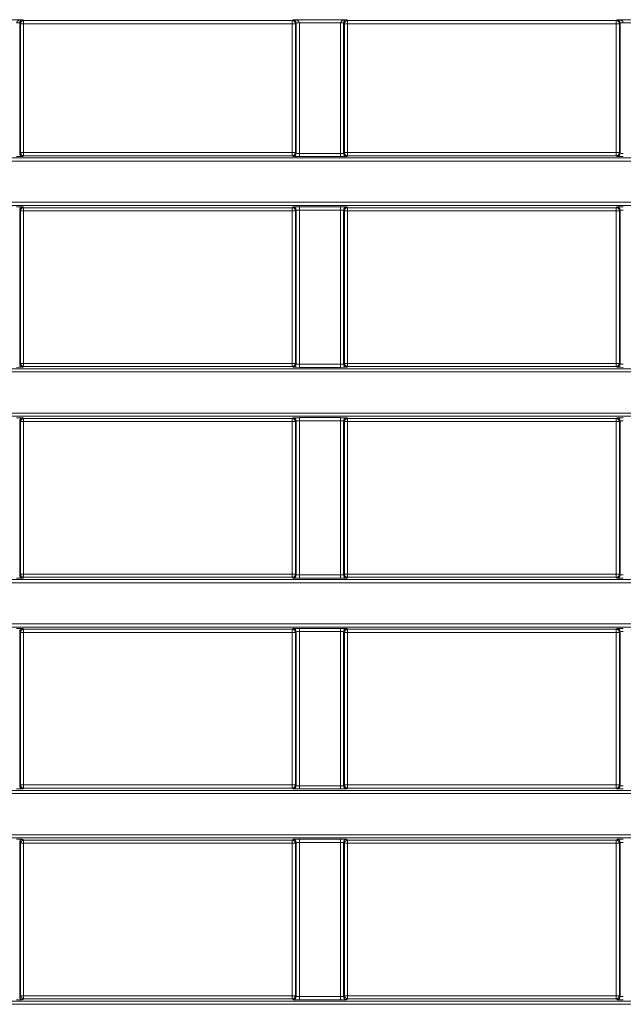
# Model space of a CAD drawing. Header units: millimetres. Extents: x 0 to 1118, y 0 to 864.
# Tile 127 of 248: x 351 to 360, y 482 to 498. Entities that reach past the tile are written whole.
import ezdxf

# ---------------------------------------------------------------- set-up
doc = ezdxf.new("R2010")
doc.units = ezdxf.units.MM

msp = doc.modelspace()

# ---------------------------------------------------------------- linework, layer by layer
at = {"color": 7, "linetype": 'Continuous', "lineweight": 15}
for p, q in [((350.07, 497.919), (350.919, 497.919)), ((350.919, 497.919), (350.932, 497.906)), ((350.932, 497.906), (355.182, 497.906)), ((350.932, 497.906), (350.932, 497.856)), ((355.182, 497.906), (355.195, 497.919)), ((355.182, 497.856), (355.182, 497.906)), ((355.195, 497.919), (356.044, 497.919)), ((356.044, 497.919), (356.057, 497.906)), ((356.057, 497.906), (360.307, 497.906)), ((356.057, 497.906), (356.057, 497.856)), ((360.307, 497.906), (360.32, 497.919)), ((360.307, 497.856), (360.307, 497.906)), ((360.32, 497.919), (361.169, 497.919)), ((350.87, 497.868), (350.82, 497.868)), ((350.882, 497.856), (350.87, 497.868)), ((350.87, 497.868), (350.87, 495.805)), ((350.882, 495.816), (350.882, 497.856)), ((350.882, 497.856), (350.932, 497.856)), ((350.932, 497.856), (350.932, 495.816)), ((355.182, 497.856), (350.932, 497.856)), ((355.232, 497.856), (355.182, 497.856)), ((355.182, 495.816), (355.182, 497.856)), ((355.244, 497.868), (355.232, 497.856)), ((355.232, 497.856), (355.232, 495.816)), ((355.294, 497.868), (355.244, 497.868)), ((355.244, 495.805), (355.244, 497.868)), ((355.945, 497.869), (355.294, 497.869)), ((355.294, 497.868), (355.294, 495.803)), ((355.945, 495.803), (355.945, 497.868)), ((355.995, 497.868), (355.945, 497.868)), ((356.007, 497.856), (355.995, 497.868)), ((355.995, 497.868), (355.995, 495.805)), ((356.007, 495.816), (356.007, 497.856)), ((356.007, 497.856), (356.057, 497.856)), ((360.307, 497.856), (356.057, 497.856)), ((356.057, 497.856), (356.057, 495.816)), ((360.357, 497.856), (360.307, 497.856)), ((360.307, 495.816), (360.307, 497.856)), ((360.369, 497.868), (360.357, 497.856)), ((360.357, 497.856), (360.357, 495.816)), ((360.419, 497.868), (360.369, 497.868)), ((360.369, 495.805), (360.369, 497.868)), ((361.07, 497.869), (360.419, 497.869)), ((344.302, 495.731), (363.422, 495.731)), ((350.87, 495.805), (350.882, 495.816)), ((350.882, 495.816), (350.932, 495.816)), ((350.932, 495.766), (350.92, 495.755)), ((350.932, 495.816), (350.932, 495.766)), ((350.932, 495.816), (355.182, 495.816)), ((355.182, 495.766), (350.932, 495.766)), ((355.182, 495.766), (355.182, 495.816)), ((355.182, 495.816), (355.232, 495.816)), ((355.194, 495.755), (355.182, 495.766)), ((355.232, 495.816), (355.244, 495.805)), ((355.294, 495.803), (355.945, 495.803)), ((355.294, 495.803), (355.294, 495.753)), ((355.945, 495.753), (355.294, 495.753)), ((355.945, 495.803), (355.945, 495.753)), ((355.995, 495.805), (356.007, 495.816)), ((356.007, 495.816), (356.057, 495.816)), ((356.057, 495.766), (356.045, 495.755)), ((356.057, 495.816), (356.057, 495.766)), ((356.057, 495.816), (360.307, 495.816)), ((360.307, 495.766), (356.057, 495.766)), ((360.307, 495.766), (360.307, 495.816)), ((360.307, 495.816), (360.357, 495.816)), ((360.319, 495.755), (360.307, 495.766)), ((360.357, 495.816), (360.369, 495.805)), ((363.422, 495.681), (344.302, 495.681)), ((344.302, 495.029), (363.125, 495.029)), ((363.125, 494.979), (344.302, 494.979)), ((350.92, 494.955), (350.932, 494.944)), ((350.932, 494.944), (355.182, 494.944)), ((350.932, 494.944), (350.932, 494.894)), ((355.182, 494.944), (355.194, 494.955)), ((355.182, 494.894), (355.182, 494.944)), ((355.294, 494.957), (355.945, 494.957)), ((355.294, 494.907), (355.294, 494.957)), ((355.945, 494.907), (355.945, 494.957)), ((356.045, 494.955), (356.057, 494.944)), ((356.057, 494.944), (360.307, 494.944)), ((356.057, 494.944), (356.057, 494.894)), ((360.307, 494.944), (360.319, 494.955)), ((360.307, 494.894), (360.307, 494.944)), ((350.87, 494.905), (350.87, 492.469)), ((350.882, 494.894), (350.87, 494.905)), ((350.882, 492.48), (350.882, 494.894)), ((350.932, 494.894), (350.882, 494.894)), ((350.932, 494.894), (350.932, 492.48)), ((355.182, 494.894), (350.932, 494.894)), ((355.232, 494.894), (355.182, 494.894)), ((355.182, 492.48), (355.182, 494.894)), ((355.244, 494.905), (355.232, 494.894)), ((355.232, 494.894), (355.232, 492.48)), ((355.244, 492.469), (355.244, 494.905)), ((355.945, 494.907), (355.294, 494.907)), ((355.294, 494.907), (355.294, 492.467)), ((355.945, 492.467), (355.945, 494.907)), ((355.995, 494.905), (355.995, 492.469)), ((356.007, 494.894), (355.995, 494.905)), ((356.007, 492.48), (356.007, 494.894)), ((356.057, 494.894), (356.007, 494.894)), ((356.057, 494.894), (356.057, 492.48)), ((360.307, 494.894), (356.057, 494.894)), ((360.357, 494.894), (360.307, 494.894)), ((360.307, 492.48), (360.307, 494.894)), ((360.369, 494.905), (360.357, 494.894)), ((360.357, 494.894), (360.357, 492.48)), ((360.369, 492.469), (360.369, 494.905)), ((350.87, 492.469), (350.882, 492.48)), ((350.882, 492.48), (350.932, 492.48)), ((350.932, 492.43), (350.92, 492.419)), ((350.932, 492.48), (350.932, 492.43)), ((350.932, 492.48), (355.182, 492.48)), ((355.182, 492.43), (350.932, 492.43)), ((355.182, 492.43), (355.182, 492.48)), ((355.182, 492.48), (355.232, 492.48)), ((355.194, 492.419), (355.182, 492.43)), ((355.232, 492.48), (355.244, 492.469)), ((355.294, 492.417), (355.294, 492.467)), ((355.294, 492.467), (355.945, 492.467)), ((355.945, 492.417), (355.945, 492.467)), ((355.995, 492.469), (356.007, 492.48)), ((356.007, 492.48), (356.057, 492.48)), ((356.057, 492.43), (356.045, 492.419)), ((356.057, 492.48), (356.057, 492.43)), ((356.057, 492.48), (360.307, 492.48)), ((360.307, 492.43), (356.057, 492.43)), ((360.307, 492.43), (360.307, 492.48)), ((360.307, 492.48), (360.357, 492.48)), ((360.319, 492.419), (360.307, 492.43)), ((360.357, 492.48), (360.369, 492.469)), ((344.302, 492.395), (363.159, 492.395)), ((363.159, 492.345), (344.302, 492.345)), ((355.945, 492.417), (355.294, 492.417)), ((344.302, 491.693), (363.159, 491.693)), ((363.159, 491.643), (344.302, 491.643)), ((350.87, 491.569), (350.87, 489.133)), ((350.882, 491.558), (350.87, 491.569)), ((350.882, 489.144), (350.882, 491.558)), ((350.932, 491.558), (350.882, 491.558)), ((350.92, 491.619), (350.932, 491.608)), ((350.932, 491.608), (355.182, 491.608)), ((350.932, 491.608), (350.932, 491.558)), ((350.932, 491.558), (350.932, 489.144)), ((355.182, 491.558), (350.932, 491.558)), ((355.182, 491.608), (355.194, 491.619)), ((355.182, 491.558), (355.182, 491.608)), ((355.232, 491.558), (355.182, 491.558)), ((355.182, 489.144), (355.182, 491.558)), ((355.244, 491.569), (355.232, 491.558)), ((355.232, 491.558), (355.232, 489.144)), ((355.244, 489.133), (355.244, 491.569)), ((355.294, 491.621), (355.945, 491.621)), ((355.294, 491.571), (355.294, 491.621)), ((355.945, 491.571), (355.294, 491.571)), ((355.294, 491.571), (355.294, 489.131)), ((355.945, 491.571), (355.945, 491.621)), ((355.945, 489.131), (355.945, 491.571)), ((355.995, 491.569), (355.995, 489.133)), ((356.007, 491.558), (355.995, 491.569)), ((356.007, 489.144), (356.007, 491.558)), ((356.057, 491.558), (356.007, 491.558)), ((356.045, 491.619), (356.057, 491.608)), ((356.057, 491.608), (360.307, 491.608)), ((356.057, 491.608), (356.057, 491.558)), ((356.057, 491.558), (356.057, 489.144)), ((360.307, 491.558), (356.057, 491.558)), ((360.307, 491.608), (360.319, 491.619)), ((360.307, 491.558), (360.307, 491.608)), ((360.357, 491.558), (360.307, 491.558)), ((360.307, 489.144), (360.307, 491.558)), ((360.369, 491.569), (360.357, 491.558)), ((360.357, 491.558), (360.357, 489.144)), ((360.369, 489.133), (360.369, 491.569)), ((348.556, 489.059), (370.628, 489.059)), ((370.628, 489.009), (348.556, 489.009)), ((350.87, 489.133), (350.882, 489.144)), ((350.882, 489.144), (350.932, 489.144)), ((350.932, 489.094), (350.92, 489.083)), ((350.932, 489.144), (350.932, 489.094)), ((350.932, 489.144), (355.182, 489.144)), ((355.182, 489.094), (350.932, 489.094)), ((355.182, 489.094), (355.182, 489.144)), ((355.182, 489.144), (355.232, 489.144)), ((355.194, 489.083), (355.182, 489.094)), ((355.232, 489.144), (355.244, 489.133)), ((355.294, 489.081), (355.294, 489.131)), ((355.294, 489.131), (355.945, 489.131)), ((355.945, 489.081), (355.294, 489.081)), ((355.945, 489.081), (355.945, 489.131)), ((355.995, 489.133), (356.007, 489.144)), ((356.007, 489.144), (356.057, 489.144)), ((356.057, 489.094), (356.045, 489.083)), ((356.057, 489.144), (356.057, 489.094)), ((356.057, 489.144), (360.307, 489.144)), ((360.307, 489.094), (356.057, 489.094)), ((360.307, 489.094), (360.307, 489.144)), ((360.307, 489.144), (360.357, 489.144)), ((360.319, 489.083), (360.307, 489.094)), ((360.357, 489.144), (360.369, 489.133)), ((348.556, 488.357), (370.628, 488.357)), ((370.628, 488.307), (348.556, 488.307)), ((350.87, 488.233), (350.87, 485.796)), ((350.882, 488.221), (350.87, 488.233)), ((350.882, 485.808), (350.882, 488.221)), ((350.932, 488.221), (350.882, 488.221)), ((350.92, 488.283), (350.932, 488.271)), ((350.932, 488.271), (355.182, 488.271)), ((350.932, 488.271), (350.932, 488.221)), ((350.932, 488.221), (350.932, 485.808)), ((355.182, 488.221), (350.932, 488.221)), ((355.182, 488.271), (355.194, 488.283)), ((355.182, 488.221), (355.182, 488.271)), ((355.232, 488.221), (355.182, 488.221)), ((355.182, 485.808), (355.182, 488.221)), ((355.244, 488.233), (355.232, 488.221)), ((355.232, 488.221), (355.232, 485.808)), ((355.244, 485.796), (355.244, 488.233)), ((355.294, 488.285), (355.945, 488.285)), ((355.294, 488.285), (355.294, 488.235)), ((355.945, 488.235), (355.294, 488.235)), ((355.294, 488.235), (355.294, 485.795)), ((355.945, 488.285), (355.945, 488.235)), ((355.945, 485.795), (355.945, 488.235)), ((355.995, 488.233), (355.995, 485.796)), ((356.007, 488.221), (355.995, 488.233)), ((356.007, 485.808), (356.007, 488.221)), ((356.057, 488.221), (356.007, 488.221)), ((356.045, 488.283), (356.057, 488.271)), ((356.057, 488.271), (360.307, 488.271)), ((356.057, 488.271), (356.057, 488.221)), ((360.307, 488.221), (356.057, 488.221)), ((356.057, 488.221), (356.057, 485.808)), ((360.307, 488.271), (360.319, 488.283)), ((360.307, 488.221), (360.307, 488.271)), ((360.357, 488.221), (360.307, 488.221)), ((360.307, 485.808), (360.307, 488.221)), ((360.369, 488.233), (360.357, 488.221)), ((360.357, 488.221), (360.357, 485.808)), ((360.369, 485.796), (360.369, 488.233)), ((344.302, 485.722), (370.628, 485.722)), ((350.87, 485.796), (350.882, 485.808)), ((350.882, 485.808), (350.932, 485.808)), ((350.932, 485.758), (350.92, 485.746)), ((350.932, 485.808), (350.932, 485.758)), ((350.932, 485.808), (355.182, 485.808)), ((355.182, 485.758), (350.932, 485.758)), ((355.182, 485.758), (355.182, 485.808)), ((355.182, 485.808), (355.232, 485.808)), ((355.194, 485.746), (355.182, 485.758)), ((355.232, 485.808), (355.244, 485.796)), ((355.294, 485.795), (355.294, 485.745)), ((355.294, 485.795), (355.945, 485.795)), ((355.945, 485.745), (355.294, 485.745)), ((355.945, 485.795), (355.945, 485.745)), ((355.995, 485.796), (356.007, 485.808)), ((356.007, 485.808), (356.057, 485.808)), ((356.057, 485.758), (356.045, 485.746)), ((356.057, 485.808), (356.057, 485.758)), ((356.057, 485.808), (360.307, 485.808)), ((360.307, 485.758), (356.057, 485.758)), ((360.307, 485.758), (360.307, 485.808)), ((360.307, 485.808), (360.357, 485.808)), ((360.319, 485.746), (360.307, 485.758)), ((360.357, 485.808), (360.369, 485.796)), ((370.628, 485.672), (344.302, 485.672)), ((344.302, 485.021), (370.628, 485.021)), ((370.628, 484.971), (344.302, 484.971)), ((350.92, 484.947), (350.932, 484.935)), ((355.182, 484.935), (355.194, 484.947)), ((355.294, 484.948), (355.945, 484.948)), ((355.294, 484.948), (355.294, 484.898)), ((355.945, 484.948), (355.945, 484.898)), ((356.045, 484.947), (356.057, 484.935)), ((360.307, 484.935), (360.319, 484.947)), ((350.87, 484.897), (350.87, 482.46)), ((350.882, 484.885), (350.87, 484.897)), ((350.882, 482.472), (350.882, 484.885)), ((350.932, 484.885), (350.882, 484.885)), ((350.932, 484.935), (355.182, 484.935)), ((350.932, 484.935), (350.932, 484.885)), ((355.182, 484.885), (350.932, 484.885)), ((350.932, 484.885), (350.932, 482.472)), ((355.182, 484.885), (355.182, 484.935)), ((355.232, 484.885), (355.182, 484.885)), ((355.182, 482.472), (355.182, 484.885)), ((355.244, 484.897), (355.232, 484.885)), ((355.232, 484.885), (355.232, 482.472)), ((355.244, 482.46), (355.244, 484.897)), ((355.945, 484.898), (355.294, 484.898)), ((355.294, 484.898), (355.294, 482.459)), ((355.945, 482.459), (355.945, 484.898)), ((355.995, 484.897), (355.995, 482.46)), ((356.007, 484.885), (355.995, 484.897)), ((356.007, 482.472), (356.007, 484.885)), ((356.057, 484.885), (356.007, 484.885)), ((356.057, 484.935), (360.307, 484.935)), ((356.057, 484.935), (356.057, 484.885)), ((360.307, 484.885), (356.057, 484.885)), ((356.057, 484.885), (356.057, 482.472)), ((360.307, 484.885), (360.307, 484.935)), ((360.357, 484.885), (360.307, 484.885)), ((360.307, 482.472), (360.307, 484.885)), ((360.369, 484.897), (360.357, 484.885)), ((360.357, 484.885), (360.357, 482.472)), ((360.369, 482.46), (360.369, 484.897)), ((350.87, 482.46), (350.882, 482.472)), ((350.882, 482.472), (350.932, 482.472)), ((350.932, 482.472), (350.932, 482.422)), ((350.932, 482.472), (355.182, 482.472)), ((355.182, 482.422), (355.182, 482.472)), ((355.182, 482.472), (355.232, 482.472)), ((355.232, 482.472), (355.244, 482.46)), ((355.294, 482.459), (355.945, 482.459)), ((355.294, 482.459), (355.294, 482.409)), ((355.945, 482.459), (355.945, 482.409)), ((355.995, 482.46), (356.007, 482.472)), ((356.007, 482.472), (356.057, 482.472)), ((356.057, 482.472), (356.057, 482.422)), ((356.057, 482.472), (360.307, 482.472)), ((360.307, 482.422), (360.307, 482.472)), ((360.307, 482.472), (360.357, 482.472)), ((360.357, 482.472), (360.369, 482.46)), ((344.302, 482.386), (370.628, 482.386)), ((370.628, 482.336), (344.302, 482.336)), ((350.932, 482.422), (350.92, 482.41)), ((355.182, 482.422), (350.932, 482.422)), ((355.194, 482.41), (355.182, 482.422)), ((355.945, 482.409), (355.294, 482.409)), ((356.057, 482.422), (356.045, 482.41)), ((360.307, 482.422), (356.057, 482.422)), ((360.319, 482.41), (360.307, 482.422))]:
    msp.add_line(p, q, dxfattribs=at)
at = {"color": 7, "linetype": 'Continuous', "lineweight": 15, "flags": 128}
for points in [[(350.87, 497.868), (350.869, 497.868), (350.866, 497.869), (350.862, 497.869), (350.855, 497.869), (350.848, 497.869), (350.839, 497.869), (350.83, 497.869), (350.82, 497.869)], [(355.294, 497.869), (355.284, 497.869), (355.275, 497.869), (355.266, 497.869), (355.259, 497.869), (355.252, 497.869), (355.248, 497.869), (355.245, 497.868), (355.244, 497.868)], [(355.995, 497.868), (355.994, 497.868), (355.991, 497.869), (355.987, 497.869), (355.98, 497.869), (355.973, 497.869), (355.964, 497.869), (355.955, 497.869), (355.945, 497.869)], [(360.419, 497.869), (360.409, 497.869), (360.4, 497.869), (360.391, 497.869), (360.384, 497.869), (360.377, 497.869), (360.373, 497.869), (360.37, 497.868), (360.369, 497.868)]]:
    msp.add_lwpolyline(points, dxfattribs=at)
at = {"color": 7, "linetype": 'Continuous', "lineweight": 15}
for centre, start, end in [((350.932, 497.856), 90.0214, 179.9786), ((355.182, 497.856), 0.0171, 89.9786), ((356.057, 497.856), 90.0214, 179.9786), ((360.307, 497.856), 0.0171, 89.9829), ((350.92, 495.805), 180.018, 269.9777), ((350.932, 495.816), 180.0214, 269.9807), ((355.182, 495.816), 270.0192, 359.9829), ((355.194, 495.805), 270.0223, 359.982), ((356.045, 495.805), 180.0223, 269.9777), ((356.057, 495.816), 180.0214, 269.9807), ((360.307, 495.816), 270.015, 359.9829), ((360.319, 495.805), 270.0223, 359.9777), ((350.92, 494.905), 90.0214, 179.9829), ((350.932, 494.894), 90.0193, 179.9786), ((355.182, 494.894), 0.0171, 89.9808), ((355.194, 494.905), 0.0171, 89.9786), ((356.045, 494.905), 90.0214, 179.9786), ((356.057, 494.894), 90.0193, 179.9786), ((360.307, 494.894), 0.0171, 89.985), ((360.319, 494.905), 0.0214, 89.9786), ((350.92, 492.469), 180.018, 269.9777), ((350.932, 492.48), 180.0214, 269.9807), ((355.182, 492.48), 270.0192, 359.9829), ((355.194, 492.469), 270.0223, 359.982), ((356.045, 492.469), 180.0223, 269.9777), ((356.057, 492.48), 180.0214, 269.9807), ((360.307, 492.48), 270.015, 359.9829), ((360.319, 492.469), 270.0223, 359.9777), ((350.92, 491.569), 90.0214, 179.9829), ((350.932, 491.558), 90.0193, 179.9786), ((355.182, 491.558), 0.0171, 89.9808), ((355.194, 491.569), 0.0171, 89.9786), ((356.045, 491.569), 90.0214, 179.9786), ((356.057, 491.558), 90.0193, 179.9786), ((360.307, 491.558), 0.0171, 89.985), ((360.319, 491.569), 0.0214, 89.9786), ((350.92, 489.133), 180.018, 269.9777), ((350.932, 489.144), 180.0214, 269.9807), ((355.182, 489.144), 270.0192, 359.9829), ((355.194, 489.133), 270.0223, 359.982), ((356.045, 489.133), 180.0223, 269.9777), ((356.057, 489.144), 180.0214, 269.9807), ((360.307, 489.144), 270.015, 359.9829), ((360.319, 489.133), 270.0223, 359.9777), ((350.92, 488.233), 90.0214, 179.9829), ((350.932, 488.221), 90.0193, 179.9786), ((355.182, 488.221), 0.0171, 89.9808), ((355.194, 488.233), 0.0171, 89.9786), ((356.045, 488.233), 90.0214, 179.9786), ((356.057, 488.221), 90.0193, 179.9786), ((360.307, 488.221), 0.0171, 89.985), ((360.319, 488.233), 0.0214, 89.9786), ((350.92, 485.796), 180.018, 269.9777), ((350.932, 485.808), 180.0214, 269.9807), ((355.182, 485.808), 270.0192, 359.9829), ((355.194, 485.796), 270.0223, 359.982), ((356.045, 485.796), 180.0223, 269.9777), ((356.057, 485.808), 180.0214, 269.9807), ((360.307, 485.808), 270.015, 359.9829), ((360.319, 485.796), 270.0223, 359.9777), ((350.92, 484.897), 90.0214, 179.9829), ((355.194, 484.897), 0.0171, 89.9786), ((356.045, 484.897), 90.0214, 179.9786), ((360.319, 484.897), 0.0214, 89.9786), ((350.932, 484.885), 90.0193, 179.9786), ((355.182, 484.885), 0.0171, 89.9808), ((356.057, 484.885), 90.0193, 179.9786), ((360.307, 484.885), 0.0171, 89.985), ((350.92, 482.46), 180.018, 269.9777), ((350.932, 482.472), 180.0214, 269.9807), ((355.182, 482.472), 270.0192, 359.9829), ((355.194, 482.46), 270.0223, 359.982), ((356.045, 482.46), 180.0223, 269.9777), ((356.057, 482.472), 180.0214, 269.9807), ((360.307, 482.472), 270.015, 359.9829), ((360.319, 482.46), 270.0223, 359.9777)]:
    msp.add_arc(centre, 0.05, start, end, dxfattribs=at)
for centre, major_axis, ratio, start_param, end_param in [((350.919, 497.869), (0.0983, 0.0012), 0.508671, 1.564703, 3.118046), ((350.919, 497.869), (0.019, 0.0467), 0.951631, 0.403711, 1.957054), ((355.195, 497.869), (0.0983, -0.0012), 0.508671, 0.023547, 1.57689), ((355.195, 497.869), (-0.019, 0.0467), 0.951631, 4.326131, 5.879474), ((356.044, 497.869), (0.0983, 0.0012), 0.508671, 1.564703, 3.118046), ((356.044, 497.869), (0.019, 0.0467), 0.951631, 0.403711, 1.957054), ((360.32, 497.869), (0.0983, -0.0012), 0.508671, 0.023547, 1.57689), ((360.32, 497.869), (-0.019, 0.0467), 0.951631, 4.326131, 5.879474), ((350.92, 497.868), (0.0354, -0.0354), 0.999087, 3.90969, 3.926839), ((355.194, 497.868), (0.0354, 0.0354), 0.999087, 5.497939, 5.515088), ((355.194, 497.868), (0.0707, 0.0707), 0.999695, 5.497939, 5.515088), ((356.045, 497.868), (0.0707, -0.0707), 0.999695, 3.90969, 3.926839), ((356.045, 497.868), (0.0354, -0.0354), 0.999087, 3.90969, 3.926839), ((360.319, 497.868), (0.0354, 0.0354), 0.999087, 5.497939, 5.515088), ((360.319, 497.868), (-0.0707, -0.0707), 0.999695, 2.356347, 2.373495), ((350.82, 495.755), (0.1, 0), 0.017455, 4.712389, 6.265732), ((355.294, 495.755), (0.1, 0), 0.017455, 3.159046, 4.712389), ((355.294, 495.805), (0.05, 0), 0.03491, 3.159046, 4.712389), ((355.945, 495.805), (0.05, 0), 0.03491, 4.712389, 6.265732), ((355.945, 495.755), (0.1, 0), 0.017455, 4.712389, 6.265732), ((360.419, 495.755), (0.1, 0), 0.017455, 3.159046, 4.712389), ((360.419, 495.805), (0.05, 0), 0.03491, 3.159046, 4.712389), ((350.82, 494.955), (0.1, 0), 0.017455, 0.017453, 1.570796), ((355.294, 494.955), (0.1, 0), 0.017455, 1.570796, 3.124139), ((355.945, 494.955), (0.1, 0), 0.017455, 0.017453, 1.570796), ((360.419, 494.955), (0.1, 0), 0.017455, 1.570796, 3.124139), ((355.294, 494.905), (0.05, 0), 0.03491, 1.570796, 3.124139), ((355.945, 494.905), (0.05, 0), 0.03491, 0.017453, 1.570796), ((360.419, 494.905), (0.05, 0), 0.03491, 1.570796, 3.124139), ((355.294, 492.469), (0.05, 0), 0.03491, 3.159046, 4.712389), ((355.945, 492.469), (0.05, 0), 0.03491, 4.712389, 6.265732), ((360.419, 492.469), (0.05, 0), 0.03491, 3.159046, 4.712389), ((350.82, 492.419), (0.1, 0), 0.017455, 4.712389, 6.265732), ((355.294, 492.419), (0.1, 0), 0.017455, 3.159046, 4.712389), ((355.945, 492.419), (0.1, 0), 0.017455, 4.712389, 6.265732), ((360.419, 492.419), (0.1, 0), 0.017455, 3.159046, 4.712389), ((350.82, 491.619), (0.1, 0), 0.017455, 0.017453, 1.570796), ((355.294, 491.619), (0.1, 0), 0.017455, 1.570796, 3.124139), ((355.294, 491.569), (0.05, 0), 0.03491, 1.570796, 3.124139), ((355.945, 491.619), (0.1, 0), 0.017455, 0.017453, 1.570796), ((355.945, 491.569), (0.05, 0), 0.03491, 0.017453, 1.570796), ((360.419, 491.619), (0.1, 0), 0.017455, 1.570796, 3.124139), ((360.419, 491.569), (0.05, 0), 0.03491, 1.570796, 3.124139), ((350.82, 489.083), (0.1, 0), 0.017455, 4.712389, 6.265732), ((355.294, 489.083), (0.1, 0), 0.017455, 3.159046, 4.712389), ((355.294, 489.133), (0.05, 0), 0.03491, 3.159046, 4.712389), ((355.945, 489.133), (0.05, 0), 0.03491, 4.712389, 6.265732), ((355.945, 489.083), (0.1, 0), 0.017455, 4.712389, 6.265732), ((360.419, 489.083), (0.1, 0), 0.017455, 3.159046, 4.712389), ((360.419, 489.133), (0.05, 0), 0.03491, 3.159046, 4.712389), ((350.82, 488.283), (0.1, 0), 0.017455, 0.017453, 1.570796), ((355.294, 488.283), (0.1, 0), 0.017455, 1.570796, 3.124139), ((355.294, 488.233), (0.05, 0), 0.03491, 1.570796, 3.124139), ((355.945, 488.283), (0.1, 0), 0.017455, 0.017453, 1.570796), ((355.945, 488.233), (0.05, 0), 0.03491, 0.017453, 1.570796), ((360.419, 488.283), (0.1, 0), 0.017455, 1.570796, 3.124139), ((360.419, 488.233), (0.05, 0), 0.03491, 1.570796, 3.124139), ((350.82, 485.746), (0.1, 0), 0.017455, 4.712389, 6.265732), ((355.294, 485.746), (0.1, 0), 0.017455, 3.159046, 4.712389), ((355.294, 485.796), (0.05, 0), 0.03491, 3.159046, 4.712389), ((355.945, 485.796), (0.05, 0), 0.03491, 4.712389, 6.265732), ((355.945, 485.746), (0.1, 0), 0.017455, 4.712389, 6.265732), ((360.419, 485.746), (0.1, 0), 0.017455, 3.159046, 4.712389), ((360.419, 485.796), (0.05, 0), 0.03491, 3.159046, 4.712389), ((350.82, 484.947), (0.1, 0), 0.017455, 0.017453, 1.570796), ((355.294, 484.947), (0.1, 0), 0.017455, 1.570796, 3.124139), ((355.945, 484.947), (0.1, 0), 0.017455, 0.017453, 1.570796), ((360.419, 484.947), (0.1, 0), 0.017455, 1.570796, 3.124139), ((355.294, 484.897), (0.05, 0), 0.03491, 1.570796, 3.124139), ((355.945, 484.897), (0.05, 0), 0.03491, 0.017453, 1.570796), ((360.419, 484.897), (0.05, 0), 0.03491, 1.570796, 3.124139), ((355.294, 482.46), (0.05, 0), 0.03491, 3.159046, 4.712389), ((355.945, 482.46), (0.05, 0), 0.03491, 4.712389, 6.265732), ((360.419, 482.46), (0.05, 0), 0.03491, 3.159046, 4.712389), ((350.82, 482.41), (0.1, 0), 0.017455, 4.712389, 6.265732), ((355.294, 482.41), (0.1, 0), 0.017455, 3.159046, 4.712389), ((355.945, 482.41), (0.1, 0), 0.017455, 4.712389, 6.265732), ((360.419, 482.41), (0.1, 0), 0.017455, 3.159046, 4.712389)]:
    msp.add_ellipse(centre, major_axis=major_axis, ratio=ratio, start_param=start_param, end_param=end_param, dxfattribs=at)

doc.saveas('drawing.dxf')
